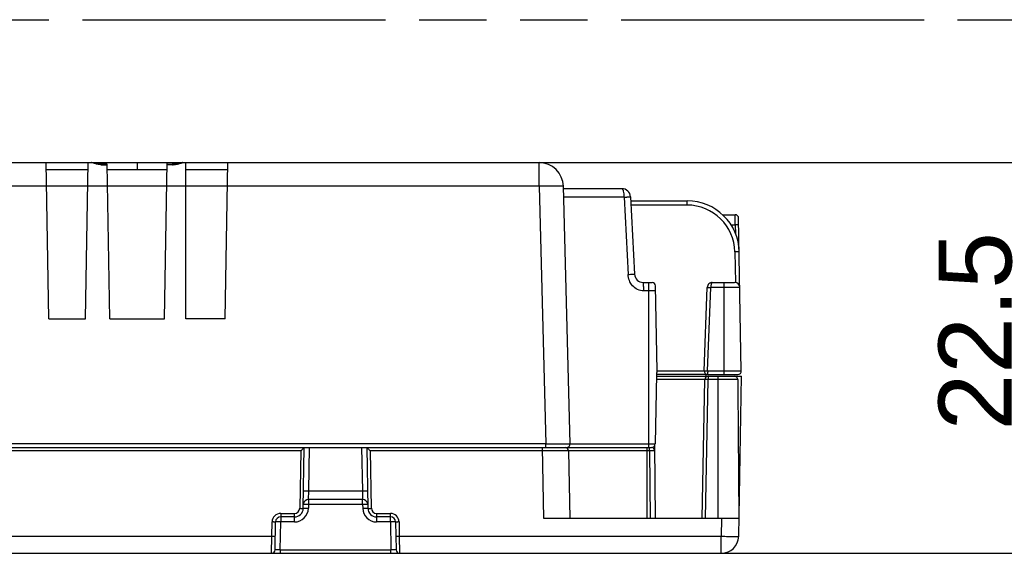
# Model space of a CAD drawing. Header units: millimetres. Extents: x 0 to 210, y 0 to 297.
# Tile 9 of 19: x 79 to 108, y 167 to 183. Entities that reach past the tile are written whole.
import ezdxf
from ezdxf.enums import TextEntityAlignment as Align

# ---------------------------------------------------------------- set-up
doc = ezdxf.new("R2010")
doc.units = ezdxf.units.MM
doc.header["$LTSCALE"] = 19.36
doc.linetypes.add('PHANTOM', pattern=[0.8, 0.45, -0.05, 0.1, -0.05, 0.1, -0.05])
doc.layers.get('0').update_dxf_attribs({"linetype": 'CONTINUOUS'})
doc.layers.add('DEFAULT_3', color=7, linetype='PHANTOM')
doc.layers.add('Z_DIM_2D', color=7, linetype='CONTINUOUS')
doc.styles.add('TEXTSTYLE_3', font='helveticaneueltw1g-ltcn.otf')
doc.dimstyles.new('DIMSTYLE_3', dxfattribs={"dimtxt": 2.1, "dimasz": 3.5, "dimexe": 1.5, "dimexo": 0, "dimgap": 0.525, "dimtad": 1, "dimdec": 3, "dimlfac": 2, "dimdsep": 46, "dimtxsty": 'TEXTSTYLE_3', "dimblk": '_FILLED', "dimblk1": '_FILLED', "dimblk2": '_FILLED', "dimcen": 0.09, "dimclrt": 5, "dimadec": 3, "dimazin": 2, "dimtp": 0.2, "dimtm": 0.2, "dimtfac": 1, "dimtdec": 3, "dimtofl": 0, "dimtmove": 0, "dimatfit": 3, "dimldrblk": '_FILLED', "dimfxl": 0, "dimtolj": 1, "dimarcsym": 0})

# ---------------------------------------------------------------- blocks, each defined once
blk = doc.blocks.new('*D4')
at = {"layer": 'Z_DIM_2D', "color": 2, "linetype": 'Continuous', "transparency": 16777216}
for p, q in [((94.232, 178.564), (109.847, 178.564)), ((108.347, 178.564), (108.347, 172.939)), ((108.347, 167.314), (108.347, 172.939)), ((99.475, 167.314), (109.847, 167.314))]:
    blk.add_line(p, q, dxfattribs=at)
at = {"layer": 'Z_DIM_2D', "color": 5, "linetype": 'Continuous', "transparency": 16777216, "style": 'TEXTSTYLE_3'}
blk.add_text('22.5', height=2.1, rotation=90, dxfattribs=at).set_placement((107.822, 173.709), align=Align.CENTER)
blk = doc.blocks.new('_FILLED')
at = {"color": 0, "linetype": 'ByBlock'}
blk.add_solid([(0, 0), (-1, 0.125), (-1, -0.125)], dxfattribs=at)
blk = doc.blocks.new('_NONE')

msp = doc.modelspace()

# ---------------------------------------------------------------- linework, layer by layer
at = {"color": 7, "linetype": 'Continuous'}
for p, q in [((71.10754, 178.56397), (94.23222, 178.56397)), ((80.13365, 174.06397), (80.0551, 178.56397)), ((81.18365, 174.06397), (81.2622, 178.56397)), ((81.43487, 178.55231), (81.41875, 178.55611)), ((81.80592, 178.51712), (81.64921, 178.51712)), ((81.80523, 178.55674), (81.8051, 178.56397)), ((81.88365, 174.06397), (81.80592, 178.5171)), ((82.66988, 178.56397), (82.66988, 178.36897)), ((83.4561, 174.06397), (83.53465, 178.56397)), ((83.53383, 178.51718), (83.69055, 178.51718)), ((84.07755, 174.06397), (84.07755, 178.56397)), ((85.2061, 174.06397), (85.28465, 178.56397)), ((80.05851, 178.36897), (81.2588, 178.36897)), ((81.80851, 178.36897), (82.16809, 178.36897)), ((81.80858, 178.36479), (82.16802, 178.36479)), ((82.29137, 178.36897), (83.04845, 178.36897)), ((83.17166, 178.36897), (83.53124, 178.36897)), ((83.17173, 178.3648), (83.53117, 178.3648)), ((84.07755, 178.36897), (85.28124, 178.36897)), ((95.12616, 170.46658), (94.93198, 177.88229)), ((96.61306, 177.81397), (94.93376, 177.81397)), ((96.86272, 177.57703), (96.97924, 175.3509)), ((96.86855, 177.46556), (98.49096, 177.46556)), ((99.51031, 177.06397), (99.87375, 177.06397)), ((100.05053, 172.56571), (99.97373, 176.96571)), ((97.22889, 175.11397), (97.48483, 175.11397)), ((99.2146, 175.11397), (99.85865, 175.11397)), ((97.62755, 172.56571), (97.5848, 175.01571)), ((98.98174, 172.56771), (99.07163, 174.96916)), ((100.00863, 174.96659), (99.55231, 174.96659)), ((80.13365, 174.06397), (81.18365, 174.06397)), ((81.88365, 174.06397), (83.4561, 174.06397)), ((85.2061, 174.06397), (84.07755, 174.06397)), ((97.60605, 172.47543), (97.5709, 170.46222)), ((99.55231, 172.56571), (100.05054, 172.56571)), ((97.60497, 172.41397), (100.05515, 172.41397)), ((99.07153, 172.46397), (97.60605, 172.46397)), ((98.92453, 168.31397), (98.99943, 172.31584)), ((99.03037, 172.46397), (99.03037, 172.41397)), ((99.08167, 172.46397), (99.95055, 172.46397)), ((99.97471, 167.80524), (100.05515, 172.41397)), ((67.69753, 170.36397), (97.47092, 170.36397)), ((87.44902, 168.6096), (87.47964, 170.36397)), ((89.27964, 170.36397), (89.31026, 168.6096)), ((94.36532, 168.31397), (94.32953, 170.36397)), ((95.08136, 170.26571), (94.33125, 170.26571)), ((95.08136, 170.26571), (95.11542, 168.31397)), ((97.57964, 168.31397), (97.56125, 170.42148)), ((89.15842, 168.86397), (87.60086, 168.86397)), ((87.19906, 168.36397), (86.80376, 168.36397)), ((89.95552, 168.36397), (89.56023, 168.36397)), ((99.98359, 168.31397), (94.36527, 168.31397)), ((86.63974, 167.41222), (86.65378, 168.21659)), ((90.1055, 168.21659), (90.11954, 167.41222)), ((65.83595, 167.31397), (99.47478, 167.31397))]:
    msp.add_line(p, q, dxfattribs=at)
at = {"color": 9, "linetype": 'Continuous'}
for p, q in [((81.64838, 178.56397), (81.6492, 178.50435)), ((81.6492, 178.50435), (81.80615, 178.50435)), ((83.69055, 178.50442), (83.53361, 178.50442)), ((83.69137, 178.56397), (83.69055, 178.50442)), ((94.23222, 177.88229), (94.23222, 178.56397)), ((94.23222, 177.88229), (71.15752, 177.88229)), ((94.23222, 177.88229), (94.4264, 170.46658)), ((96.68439, 177.57051), (94.94014, 177.57051)), ((96.68439, 177.57051), (96.79143, 175.34438)), ((98.49097, 177.34165), (96.87504, 177.34165)), ((98.49096, 177.34165), (98.49096, 177.46556)), ((99.87718, 176.7692), (99.87375, 177.06397)), ((99.75562, 176.7692), (99.87718, 176.7692)), ((99.87718, 176.7692), (99.88144, 176.52477)), ((99.86575, 175.99062), (99.88108, 175.11228)), ((97.3811, 175.11397), (97.3811, 170.36397)), ((99.55231, 172.46397), (99.55231, 175.11397)), ((97.58733, 174.87051), (97.24341, 174.87051)), ((99.08167, 172.56571), (99.17155, 174.96658)), ((99.55231, 174.96659), (99.17155, 174.96658)), ((97.62755, 172.56484), (98.98174, 172.56484)), ((99.08167, 172.56571), (99.55231, 172.56571)), ((98.99943, 172.31484), (97.60324, 172.31484)), ((99.02453, 168.31397), (99.09941, 172.31484)), ((99.07158, 172.46397), (99.07158, 172.46498)), ((99.09007, 172.41305), (99.09007, 172.41397)), ((99.09941, 172.41397), (99.09941, 172.31484)), ((99.94769, 172.31484), (99.09941, 172.31484)), ((99.38453, 168.31397), (99.38453, 172.41397)), ((94.4264, 170.46658), (67.76877, 170.46659)), ((87.37788, 170.26222), (77.8814, 170.26222)), ((87.37788, 170.26222), (87.34903, 168.60961)), ((87.60772, 169.1096), (87.62962, 170.36397)), ((89.12966, 170.36397), (89.15156, 169.1096)), ((94.33131, 170.26222), (89.3814, 170.26222)), ((89.41025, 168.60961), (89.3814, 170.26222)), ((94.4264, 170.36397), (94.4264, 170.46659)), ((97.41263, 170.26571), (95.08136, 170.26571)), ((95.12616, 170.46658), (97.57098, 170.46658)), ((97.32964, 170.36397), (97.32964, 168.31397)), ((97.41263, 170.26571), (97.41263, 170.36397)), ((97.41263, 170.26571), (97.42966, 168.31397)), ((87.60086, 168.86397), (87.60772, 169.1096)), ((87.60772, 169.1096), (89.15156, 169.1096)), ((89.15156, 169.1096), (89.15842, 168.86397)), ((87.60086, 168.86397), (87.60086, 168.71659)), ((89.15842, 168.71659), (89.15842, 168.86397)), ((87.60086, 168.71659), (87.599, 168.60963)), ((89.15842, 168.71659), (87.60086, 168.71659)), ((89.15842, 168.71659), (89.16029, 168.60962)), ((86.80374, 168.46222), (87.19906, 168.46222)), ((86.80376, 168.46222), (86.80376, 168.21659)), ((87.19906, 168.21659), (87.19906, 168.46222)), ((89.56022, 168.46222), (89.95553, 168.46222)), ((89.56023, 168.46222), (89.56023, 168.21659)), ((89.95552, 168.21659), (89.95552, 168.46222)), ((99.48366, 168.31397), (99.47478, 167.80524)), ((86.54662, 167.80524), (86.5538, 168.21657)), ((86.78972, 167.41222), (86.80376, 168.21659)), ((87.19909, 168.21659), (86.80376, 168.21659)), ((89.95552, 168.21659), (89.56019, 168.21659)), ((89.95552, 168.21659), (89.96956, 167.41222)), ((90.20548, 168.21657), (90.21266, 167.80524)), ((78.71265, 167.80524), (86.54662, 167.80524)), ((86.53976, 167.31397), (86.54662, 167.80524)), ((90.21266, 167.80524), (99.47478, 167.80524)), ((90.21266, 167.80524), (90.21952, 167.31397)), ((99.47478, 167.31397), (99.47478, 167.80524)), ((86.78972, 167.41222), (89.96956, 167.41222)), ((86.78972, 167.41222), (86.78972, 167.31397)), ((89.96956, 167.31397), (89.96956, 167.41222))]:
    msp.add_line(p, q, dxfattribs=at)
at = {"color": 7, "linetype": 'Continuous'}
for points in [[(81.41875, 178.55611), (81.40308, 178.55937), (81.3866, 178.56202), (81.36905, 178.56365), (81.35859, 178.56393)], [(81.6492, 178.51712), (81.64385, 178.51715), (81.60754, 178.51874), (81.57421, 178.52226), (81.54453, 178.52692), (81.51801, 178.53214), (81.49378, 178.53762), (81.47206, 178.54294), (81.43487, 178.55231)], [(83.86974, 178.54349), (83.84838, 178.53823), (83.82435, 178.53274), (83.79771, 178.52742), (83.76766, 178.5226), (83.73373, 178.51892), (83.69677, 178.51721), (83.69055, 178.51717)], [(83.92184, 178.55632), (83.90605, 178.55262), (83.86974, 178.54349)], [(83.95356, 178.56208), (83.93727, 178.55949), (83.92184, 178.55632)], [(83.98115, 178.56394), (83.97095, 178.56367), (83.95356, 178.56208)], [(99.21462, 175.11397), (99.19347, 175.11232), (99.16576, 175.10488), (99.14011, 175.09186), (99.11739, 175.0737), (99.09829, 175.05087), (99.08393, 175.02428), (99.07473, 174.99446), (99.07164, 174.96916)]]:
    msp.add_lwpolyline(points, dxfattribs=at)
at = {"color": 9, "linetype": 'Continuous'}
for centre, radius, start, end in [((81.6479, 179.01162), 0.50727, 266.660368, 270.147023), ((83.69291, 178.9867), 0.48229, 269.720769, 273.23663), ((98.49096, 175.96665), 1.37501, 0.998826, 89.999231), ((87.19904, 168.61224), 0.15002, 270.01055, 358.995559), ((87.19905, 168.61659), 0.4, 270.005103, 359.00332), ((89.56025, 168.61661), 0.40002, 181.001065, 269.992129), ((89.56025, 168.61224), 0.15002, 181.004446, 269.989443), ((86.80378, 168.2122), 0.25002, 90.007711, 178.998778), ((89.95551, 168.21221), 0.25002, 0.99965, 89.994001)]:
    msp.add_arc(centre, radius, start, end, dxfattribs=at)
at = {"color": 7, "linetype": 'Continuous'}
for centre, radius, start, end in [((94.23222, 177.86397), 0.7, 1.5, 90), ((96.61306, 177.56397), 0.25, 2.996224, 90), ((98.49096, 175.96556), 1.5, 1, 90), ((99.87375, 176.96397), 0.1, 1.000381, 90.000004), ((97.22889, 175.36397), 0.25, 182.996224, 270), ((97.48482, 175.01397), 0.1, 0.999883, 89.993274), ((99.85865, 174.96397), 0.15, 1.000097, 90.00061), ((97.70603, 172.47369), 0.1, 153.148347, 179.000072), ((97.52757, 172.56397), 0.1, 333.16066, 0.999999), ((99.08167, 172.56397), 0.1, 177.856539, 269.999737), ((99.95055, 172.56397), 0.1, 270.000227, 0.999976), ((99.09941, 172.31397), 0.1, 90, 178.927844), ((94.98138, 170.26399), 0.1, 0.985914, 90.002195), ((95.0262, 170.46397), 0.1, 269.999668, 1.500007), ((97.46262, 170.26397), 0.1, 0.499953, 89.998405), ((97.47092, 170.46397), 0.1, 270, 359), ((87.60086, 168.71397), 0.15, 90, 169.916766), ((89.15842, 168.71397), 0.15, 9.919462, 90), ((87.19906, 168.61397), 0.25, 270, 359), ((89.56023, 168.61397), 0.25, 181, 270), ((86.80376, 168.21397), 0.15, 90, 179), ((89.95552, 168.21397), 0.15, 1, 90), ((99.47478, 167.81397), 0.5, 270, 359), ((86.53976, 167.41397), 0.1, 270.000017, 359.000899), ((90.21952, 167.41397), 0.1, 180.999111, 269.999981)]:
    msp.add_arc(centre, radius, start, end, dxfattribs=at)
at = {"color": 9, "linetype": 'Continuous'}
for points, knots in [([(81.42184, 178.5474), (81.4089, 178.55158), (81.38824, 178.5581), (81.36683, 178.56394), (81.3586, 178.56397)], [0, 0, 0, 0, 0.62298511, 1, 1, 1, 1]), ([(81.61835, 178.50521), (81.58047, 178.50739), (81.51373, 178.51837), (81.44963, 178.53842), (81.42184, 178.5474)], [0, 0, 0, 0, 0.56502151, 1, 1, 1, 1]), ([(83.72014, 178.50518), (83.75736, 178.50726), (83.82331, 178.51783), (83.88671, 178.53737), (83.91433, 178.54627)], [0, 0, 0, 0, 0.5623143, 1, 1, 1, 1]), ([(83.91433, 178.54627), (83.92805, 178.55068), (83.94986, 178.55763), (83.97247, 178.56394), (83.98113, 178.56397)], [0, 0, 0, 0, 0.62460382, 1, 1, 1, 1]), ([(94.93198, 177.88229), (94.93194, 177.88356), (94.92534, 177.88437), (94.91699, 177.88598), (94.89928, 177.88697), (94.87663, 177.88807), (94.84717, 177.88885), (94.81203, 177.88945), (94.77123, 177.8898), (94.70688, 177.88996), (94.61585, 177.88947), (94.49646, 177.88797), (94.36692, 177.88559), (94.27769, 177.88348), (94.23222, 177.88229)], [0, 0, 0, 0, 0.00545284, 0.02004819, 0.04399054, 0.07708958, 0.11904882, 0.16947835, 0.22788429, 0.29372525, 0.44509171, 0.61775132, 0.80514705, 1, 1, 1, 1]), ([(96.68439, 177.57051), (96.68416, 177.60179), (96.68059, 177.65993), (96.66869, 177.72773), (96.65343, 177.77161), (96.64051, 177.79774), (96.62392, 177.81397), (96.61306, 177.81397)], [0, 0, 0, 0, 0.35507196, 0.65926238, 0.78035859, 0.87673092, 1, 1, 1, 1]), ([(96.68439, 177.57051), (96.70828, 177.57168), (96.74243, 177.57329), (96.78535, 177.57512), (96.81149, 177.57616), (96.83247, 177.57685), (96.84672, 177.5773), (96.8549, 177.57731), (96.85918, 177.57748), (96.86105, 177.57712), (96.8627, 177.57731), (96.86272, 177.57703)], [0, 0, 0, 0, 0.40193046, 0.57452486, 0.72219875, 0.8412305, 0.92850302, 0.95951632, 0.98181452, 0.99530395, 1, 1, 1, 1]), ([(99.97716, 176.7692), (99.97715, 176.76985), (99.97313, 176.769), (99.96889, 176.77017), (99.95901, 176.76974), (99.94706, 176.77), (99.93199, 176.76987), (99.90847, 176.7697), (99.88993, 176.76943), (99.87718, 176.7692)], [0, 0, 0, 0, 0.0195533, 0.07644247, 0.16886718, 0.29305297, 0.44443922, 0.61736362, 1, 1, 1, 1]), ([(99.99073, 175.99174), (99.99073, 175.99194), (99.98946, 175.99168), (99.98811, 175.99205), (99.98488, 175.99192), (99.97881, 175.99206), (99.9683, 175.99196), (99.95301, 175.99188), (99.9343, 175.99167), (99.90485, 175.9913), (99.8817, 175.99093), (99.86575, 175.99065)], [0, 0, 0, 0, 0.00490977, 0.01933683, 0.04316608, 0.07622526, 0.1685845, 0.29292836, 0.44437276, 0.61721644, 1, 1, 1, 1]), ([(96.79142, 175.34438), (96.81646, 175.3456), (96.85268, 175.3473), (96.89843, 175.3492), (96.9267, 175.35028), (96.94901, 175.35095), (96.96377, 175.35135), (96.97195, 175.35131), (96.97601, 175.35139), (96.97776, 175.35106), (96.97923, 175.35115), (96.97924, 175.35091)], [0, 0, 0, 0, 0.40006298, 0.57839331, 0.73100078, 0.85101604, 0.93571541, 0.96441244, 0.98434478, 0.99600787, 1, 1, 1, 1]), ([(97.24341, 174.87051), (97.18367, 174.87015), (97.06276, 174.89799), (96.91607, 175.0084), (96.81939, 175.16446), (96.79515, 175.28439), (96.79143, 175.34438)], [0, 0, 0, 0, 0.24964173, 0.4987865, 0.74887177, 1, 1, 1, 1]), ([(97.24341, 174.87051), (97.24337, 174.90058), (97.24286, 174.94521), (97.24108, 175.00264), (97.23931, 175.04074), (97.23714, 175.07112), (97.23481, 175.09468), (97.23249, 175.10596), (97.23051, 175.11397), (97.22889, 175.11397)], [0, 0, 0, 0, 0.36853753, 0.54651549, 0.70510911, 0.83358161, 0.92622211, 0.98022783, 1, 1, 1, 1]), ([(99.2146, 175.11397), (99.20825, 175.11397), (99.19856, 175.10434), (99.19086, 175.08893), (99.18144, 175.06258), (99.17424, 175.02128), (99.1719, 174.9858), (99.17155, 174.96658)], [0, 0, 0, 0, 0.11931988, 0.21384805, 0.33372234, 0.63895646, 1, 1, 1, 1]), ([(99.07163, 174.96916), (99.07165, 174.96982), (99.07564, 174.96912), (99.07994, 174.97011), (99.0898, 174.96961), (99.10176, 174.96963), (99.11682, 174.96927), (99.14032, 174.96857), (99.15882, 174.96747), (99.17154, 174.96659)], [0, 0, 0, 0, 0.01980472, 0.07679335, 0.16922843, 0.29346093, 0.444805, 0.61758582, 1, 1, 1, 1]), ([(98.98173, 172.56771), (98.98176, 172.56836), (98.98577, 172.56743), (98.99002, 172.5685), (98.9999, 172.56788), (99.01185, 172.5679), (99.02691, 172.56747), (99.05041, 172.56684), (99.06893, 172.56619), (99.08167, 172.56571)], [0, 0, 0, 0, 0.01955565, 0.07646788, 0.16891541, 0.29319014, 0.44458718, 0.61743544, 1, 1, 1, 1]), ([(99.09941, 172.31484), (99.08666, 172.31508), (99.06814, 172.3154), (99.04458, 172.31573), (99.02961, 172.31591), (99.01738, 172.31599), (99.00897, 172.31608), (99.00411, 172.31597), (99.00153, 172.31608), (99.00045, 172.31579), (98.99943, 172.316), (98.99943, 172.31584)], [0, 0, 0, 0, 0.38266359, 0.55556595, 0.7070097, 0.83131492, 0.92376567, 0.956785, 0.98063367, 0.99509564, 1, 1, 1, 1]), ([(94.4264, 170.46658), (94.4719, 170.46675), (94.56117, 170.46706), (94.69075, 170.4674), (94.81019, 170.46761), (94.90123, 170.46768), (94.96559, 170.46766), (95.00636, 170.46761), (95.04155, 170.46753), (95.07081, 170.4674), (95.09138, 170.46729), (95.10462, 170.46714), (95.1122, 170.46709), (95.11791, 170.46687), (95.12247, 170.46704), (95.12437, 170.46647), (95.12616, 170.46687), (95.12616, 170.46658)], [0, 0, 0, 0, 0.19506629, 0.38268345, 0.55555136, 0.7070892, 0.77299381, 0.83144439, 0.88189564, 0.92384853, 0.95690565, 0.97000041, 0.98075508, 0.98914495, 0.9951564, 0.99877686, 1, 1, 1, 1]), ([(97.56262, 170.26484), (97.56262, 170.26509), (97.5611, 170.26488), (97.55946, 170.26532), (97.5556, 170.26528), (97.54831, 170.26557), (97.53569, 170.26567), (97.51734, 170.26585), (97.49488, 170.26592), (97.45954, 170.26593), (97.43176, 170.26582), (97.41263, 170.26571)], [0, 0, 0, 0, 0.00496413, 0.01941095, 0.04325712, 0.07633625, 0.1687315, 0.29309844, 0.44455147, 0.61736141, 1, 1, 1, 1]), ([(87.45775, 169.1096), (87.45775, 169.10982), (87.45903, 169.10981), (87.46056, 169.11015), (87.46411, 169.11023), (87.47129, 169.11052), (87.48412, 169.11063), (87.50319, 169.11072), (87.52664, 169.11062), (87.56197, 169.11032), (87.58933, 169.10993), (87.60772, 169.1096)], [0, 0, 0, 0, 0.0043878, 0.01716626, 0.03905773, 0.07065962, 0.16375835, 0.29327442, 0.45314016, 0.63209586, 1, 1, 1, 1]), ([(89.15156, 169.1096), (89.16996, 169.10993), (89.19731, 169.11032), (89.23265, 169.11062), (89.25609, 169.11072), (89.27516, 169.11063), (89.288, 169.11052), (89.29517, 169.11023), (89.29872, 169.11015), (89.30025, 169.10981), (89.30153, 169.10982), (89.30154, 169.1096)], [0, 0, 0, 0, 0.36790417, 0.54685989, 0.70672564, 0.8362417, 0.92934042, 0.96094231, 0.98283376, 0.99561221, 1, 1, 1, 1]), ([(87.34903, 168.6096), (87.36178, 168.60938), (87.38031, 168.6091), (87.40382, 168.60894), (87.41889, 168.60881), (87.43085, 168.60907), (87.44074, 168.60864), (87.44498, 168.60981), (87.44901, 168.60895), (87.44902, 168.6096)], [0, 0, 0, 0, 0.38246046, 0.55527809, 0.70664966, 0.83093199, 0.9234732, 0.98041735, 1, 1, 1, 1]), ([(87.44902, 168.6096), (87.44902, 168.60982), (87.4503, 168.60981), (87.45183, 168.61015), (87.45539, 168.61023), (87.46256, 168.61052), (87.47539, 168.61063), (87.49446, 168.61072), (87.51791, 168.61062), (87.55325, 168.61032), (87.5806, 168.60993), (87.599, 168.6096)], [0, 0, 0, 0, 0.00438785, 0.01716631, 0.03905779, 0.07065977, 0.16375852, 0.29327458, 0.45314038, 0.63209598, 1, 1, 1, 1]), ([(87.60086, 168.71659), (87.58173, 168.71692), (87.55396, 168.71732), (87.51862, 168.71761), (87.49617, 168.7177), (87.47781, 168.71762), (87.46521, 168.71751), (87.4579, 168.71723), (87.45406, 168.71717), (87.45237, 168.71679), (87.45089, 168.71684), (87.45089, 168.71659)], [0, 0, 0, 0, 0.38252664, 0.55528647, 0.70669946, 0.83104053, 0.92343105, 0.95651765, 0.98038299, 0.99487643, 1, 1, 1, 1]), ([(89.3084, 168.71659), (89.30839, 168.71684), (89.30691, 168.71679), (89.30522, 168.71717), (89.30138, 168.71723), (89.29408, 168.71751), (89.28147, 168.71762), (89.26311, 168.7177), (89.24066, 168.71761), (89.20532, 168.71732), (89.17755, 168.71692), (89.15842, 168.71659)], [0, 0, 0, 0, 0.00512357, 0.01961701, 0.04348235, 0.07656895, 0.16895947, 0.29330054, 0.44471353, 0.61747336, 1, 1, 1, 1]), ([(89.16029, 168.6096), (89.17868, 168.60993), (89.20604, 168.61032), (89.24137, 168.61062), (89.26482, 168.61072), (89.28389, 168.61063), (89.29673, 168.61052), (89.3039, 168.61023), (89.30745, 168.61015), (89.30898, 168.60981), (89.31026, 168.60982), (89.31027, 168.6096)], [0, 0, 0, 0, 0.36790005, 0.54685595, 0.70672282, 0.83624008, 0.92933975, 0.96094199, 0.98283361, 0.99561214, 1, 1, 1, 1]), ([(89.31026, 168.6096), (89.31027, 168.60895), (89.31431, 168.6098), (89.31853, 168.60864), (89.32842, 168.60907), (89.34036, 168.60881), (89.35543, 168.60894), (89.37895, 168.6091), (89.39749, 168.60938), (89.41025, 168.6096)], [0, 0, 0, 0, 0.0195443, 0.0764428, 0.16886966, 0.29305292, 0.44443866, 0.61736371, 1, 1, 1, 1]), ([(86.65378, 168.21659), (86.65377, 168.21602), (86.65008, 168.21674), (86.64598, 168.21564), (86.63598, 168.21606), (86.62357, 168.21578), (86.60783, 168.21593), (86.58432, 168.21609), (86.56606, 168.21637), (86.5538, 168.21659)], [0, 0, 0, 0, 0.01707452, 0.07056976, 0.1636776, 0.29320628, 0.45308763, 0.63206059, 1, 1, 1, 1]), ([(86.80376, 168.21659), (86.78463, 168.21692), (86.75686, 168.21732), (86.72152, 168.21761), (86.69907, 168.2177), (86.68071, 168.21762), (86.6681, 168.21751), (86.66079, 168.21723), (86.65696, 168.21717), (86.65527, 168.21679), (86.65379, 168.21684), (86.65378, 168.21659)], [0, 0, 0, 0, 0.38252664, 0.55528647, 0.70669946, 0.83104053, 0.92343105, 0.95651765, 0.98038299, 0.99487643, 1, 1, 1, 1]), ([(90.1055, 168.21659), (90.10549, 168.21684), (90.10401, 168.21679), (90.10232, 168.21717), (90.09849, 168.21723), (90.09118, 168.21751), (90.07857, 168.21762), (90.06021, 168.2177), (90.03776, 168.21761), (90.00242, 168.21732), (89.97465, 168.21692), (89.95552, 168.21659)], [0, 0, 0, 0, 0.00512357, 0.01961701, 0.04348235, 0.07656895, 0.16895947, 0.29330054, 0.44471353, 0.61747336, 1, 1, 1, 1]), ([(90.20548, 168.21659), (90.19322, 168.21637), (90.17497, 168.21609), (90.15145, 168.21593), (90.13571, 168.21578), (90.12331, 168.21606), (90.1133, 168.21564), (90.1092, 168.21674), (90.10551, 168.21602), (90.1055, 168.21659)], [0, 0, 0, 0, 0.36793945, 0.5469124, 0.70679375, 0.83632243, 0.92943024, 0.98292548, 1, 1, 1, 1]), ([(86.54662, 167.80524), (86.55937, 167.80502), (86.5779, 167.80474), (86.60141, 167.80458), (86.61648, 167.80444), (86.62843, 167.80471), (86.63833, 167.80428), (86.64256, 167.80544), (86.64659, 167.80459), (86.6466, 167.80524)], [0, 0, 0, 0, 0.38246046, 0.5552781, 0.70664968, 0.830932, 0.92347321, 0.98041739, 1, 1, 1, 1]), ([(90.11268, 167.80524), (90.11269, 167.80459), (90.11671, 167.80544), (90.12095, 167.80428), (90.13083, 167.80471), (90.14278, 167.80444), (90.15785, 167.80458), (90.18137, 167.80474), (90.19991, 167.80502), (90.21266, 167.80524)], [0, 0, 0, 0, 0.0195533, 0.07644247, 0.16886719, 0.29305298, 0.44443922, 0.61736363, 1, 1, 1, 1]), ([(99.47478, 167.80524), (99.50728, 167.80467), (99.57104, 167.80367), (99.6636, 167.80253), (99.74893, 167.80182), (99.82369, 167.80156), (99.87812, 167.8017), (99.91417, 167.80213), (99.93524, 167.80245), (99.95133, 167.8031), (99.96413, 167.80328), (99.96976, 167.80457), (99.97469, 167.80439), (99.97471, 167.80524)], [0, 0, 0, 0, 0.19492807, 0.38250874, 0.55526079, 0.7067313, 0.831038, 0.88147906, 0.92342874, 0.95651658, 0.98039864, 0.99488398, 1, 1, 1, 1]), ([(86.78972, 167.41222), (86.7706, 167.412), (86.74281, 167.41174), (86.70747, 167.41154), (86.68503, 167.41147), (86.66674, 167.41155), (86.65417, 167.41158), (86.64688, 167.41183), (86.64297, 167.41176), (86.64131, 167.4122), (86.63974, 167.41197), (86.63974, 167.41222)], [0, 0, 0, 0, 0.38250014, 0.5555774, 0.70711078, 0.83070886, 0.92269818, 0.95590548, 0.98009187, 0.99489236, 1, 1, 1, 1]), ([(90.11954, 167.41222), (90.11954, 167.41197), (90.11797, 167.4122), (90.11632, 167.41176), (90.1124, 167.41183), (90.10511, 167.41158), (90.09254, 167.41155), (90.07424, 167.41147), (90.05181, 167.41154), (90.01647, 167.41174), (89.98868, 167.412), (89.96956, 167.41222)], [0, 0, 0, 0, 0.00510821, 0.0199117, 0.04410284, 0.077316, 0.16931768, 0.29292455, 0.4444589, 0.61752965, 1, 1, 1, 1])]:
    msp.add_open_spline(points, degree=3, knots=knots, dxfattribs=at)
at = {"color": 7, "linetype": 'Continuous'}
for points, knots in [([(82.16802, 178.3648), (82.19123, 178.3648), (82.23237, 178.36602), (82.27345, 178.36897), (82.29139, 178.36897)], [0, 0, 0, 0, 0.56410526, 1, 1, 1, 1]), ([(83.04845, 178.36897), (83.06637, 178.36897), (83.10743, 178.36602), (83.14854, 178.3648), (83.17173, 178.3648)], [0, 0, 0, 0, 0.43590017, 1, 1, 1, 1]), ([(99.08167, 172.56571), (99.0837, 172.55297), (99.08295, 172.53395), (99.0813, 172.51016), (99.08101, 172.49477), (99.08119, 172.48254), (99.0823, 172.47246), (99.08178, 172.46807), (99.08234, 172.46397), (99.08167, 172.46397)], [0, 0, 0, 0, 0.38022089, 0.55313088, 0.70500704, 0.82989027, 0.92291667, 0.98012098, 1, 1, 1, 1]), ([(99.94769, 172.31484), (99.94748, 172.34027), (99.92574, 172.39305), (99.87273, 172.41399), (99.8473, 172.41397)], [0, 0, 0, 0, 0.49993843, 1, 1, 1, 1]), ([(87.4795, 170.36396), (87.48007, 170.36491), (87.47386, 170.35655), (87.46965, 170.354), (87.45717, 170.34053), (87.43872, 170.32248), (87.41148, 170.29523), (87.38938, 170.27352), (87.37788, 170.26222)], [0, 0, 0, 0, 0.02314192, 0.09866318, 0.21192332, 0.34932091, 0.66368358, 1, 1, 1, 1]), ([(89.3814, 170.26222), (89.3699, 170.27352), (89.34781, 170.29523), (89.32056, 170.32247), (89.30212, 170.34053), (89.28963, 170.354), (89.28542, 170.35655), (89.27921, 170.36491), (89.27978, 170.36396)], [0, 0, 0, 0, 0.33631714, 0.65067439, 0.78807106, 0.90133711, 0.97685381, 1, 1, 1, 1])]:
    msp.add_open_spline(points, degree=3, knots=knots, dxfattribs=at)
msp.add_open_spline([(99.94769, 172.31484), (99.95841, 170.98122), (99.96884, 169.64759), (99.97899, 168.31397)], degree=3, dxfattribs=at)
at = {"layer": 'DEFAULT_3', "color": 91, "linetype": 'PHANTOM', "true_color": 0x80ff80}
msp.add_line((50.12864, 182.68), (150.12864, 182.68), dxfattribs=at)

# ---------------------------------------------------------------- dimensions: what is measured, and where the dimension line sits
at = {"layer": 'Z_DIM_2D', "color": 2, "linetype": 'Continuous'}
dim = msp.add_linear_dim(base=(108.34734, 167.31397), p1=(94.23222, 178.56397), p2=(99.47478, 167.31397), angle=270, dimstyle='DIMSTYLE_3', override={"dimblk1": 'NONE', "dimblk2": 'NONE', "dimsah": 1}, dxfattribs=at)
dim.commit()
dim.dimension.update_dxf_attribs({"geometry": '*D4', "text_midpoint": (108.34734, 173.71307), "dimtype": 160})

doc.saveas('drawing.dxf')
